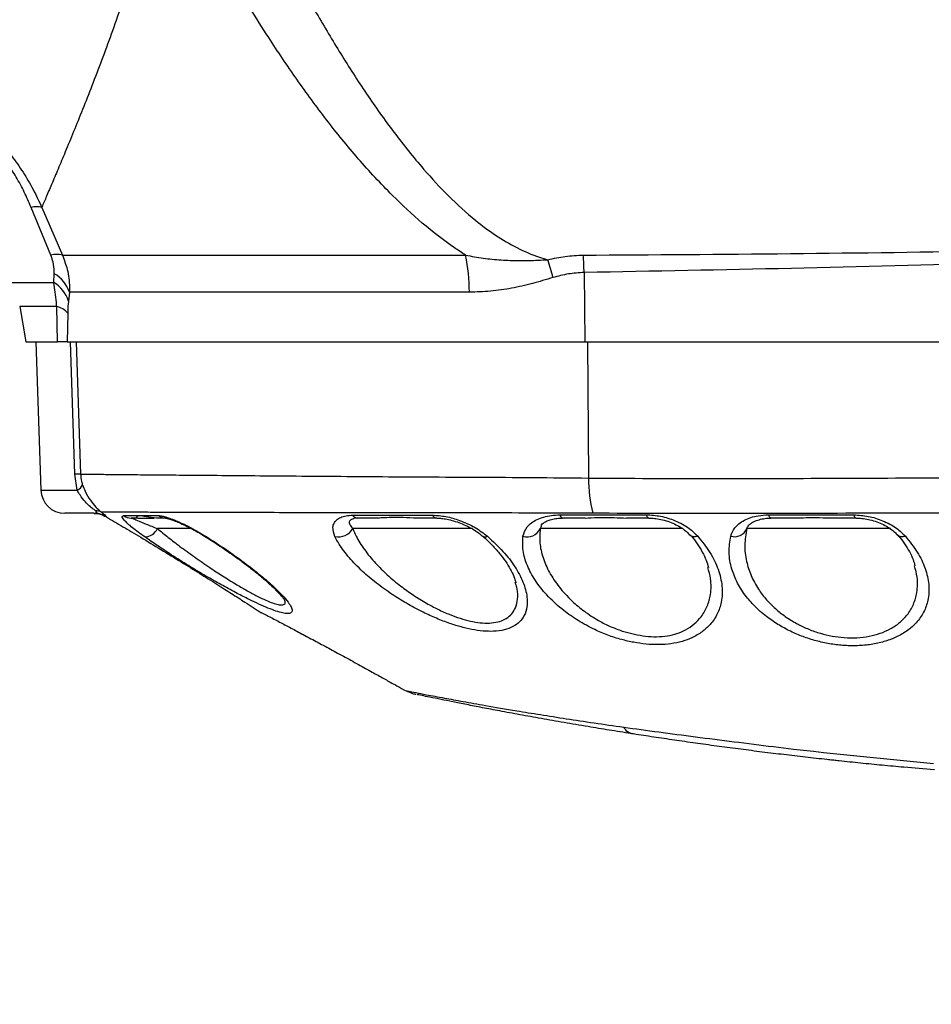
# Model space of a CAD drawing. Extents: x 0 to 16820, y 0 to 11880.
# Tile 56 of 77: x 10389 to 10580, y 6028 to 6234. Entities that reach past the tile are written whole.
import ezdxf

# ---------------------------------------------------------------- set-up
doc = ezdxf.new("R2010")
doc.units = 0
doc.header["$LTSCALE"] = 20
doc.layers.get('0').update_dxf_attribs({"linetype": 'CONTINUOUS'})
doc.styles.add('SLDTEXTSTYLE0', font='TXT', dxfattribs={"width": 0.605})
doc.dimstyles.new('SLDDIMSTYLE1', dxfattribs={"dimtxt": 100, "dimasz": 100, "dimexe": 0, "dimexo": 0.0625, "dimgap": 25, "dimtad": 1, "dimdec": 4, "dimlfac": 20, "dimzin": 12, "dimtxsty": 'SLDTEXTSTYLE0', "dimsah": 1, "dimcen": 0.09, "dimazin": 3, "dimtfac": 1, "dimtofl": 0, "dimtmove": 0, "dimatfit": 3, "dimtolj": 1, "dimtzin": 12})

# ---------------------------------------------------------------- blocks, each defined once
blk = doc.blocks.new('_D_3')
at = {"color": 7, "linetype": 'CONTINUOUS'}
for p, q in [((8406, 6401.82), (13085.4, 6401.82)), ((4232.76, 5673.02), (3718.3, 5582.3))]:
    blk.add_line(p, q, dxfattribs=at)
blk.add_arc((8366, 6401.82), 4689.4, 190, 0, dxfattribs=at)
for points in [[(13055.4, 6401.82), (13039.33, 6301.99), (13069.33, 6301.67)], [(3747.84, 5587.51), (3751.51, 5486.46), (3781, 5491.99)]]:
    blk.add_solid(points, dxfattribs=at)
at = {"color": 7, "linetype": 'CONTINUOUS', "insert": (8621.93, 1846.3), "char_height": 100, "attachment_point": 1, "rotation": 5, "style": 'SLDTEXTSTYLE0'}
blk.add_mtext('170°', dxfattribs=at)

msp = doc.modelspace()

# ---------------------------------------------------------------- linework, layer by layer
at = {"color": 8, "linetype": 'CONTINUOUS'}
for p, q in [((10395.3457786, 6184.9647014), (10391.214223, 6195.006728)), ((10393.4493972, 6195.006728), (10397.7681113, 6184.9647014)), ((10397.7681113, 6184.9647014), (10482.3964549, 6184.9647014)), ((10395.9849788, 6179.2061476), (10396.034093, 6181.0875086)), ((10507.2565986, 6181.3307403), (10507.3877288, 6166.8197958)), ((10387.2393085, 6179.2061476), (10395.9849788, 6179.2061476)), ((10399.239154, 6177.2103308), (10399.0288688, 6175.3289549)), ((10483.1784679, 6177.2103308), (10399.239154, 6177.2103308)), ((10396.5810252, 6174.2267458), (10388.8092948, 6174.2267458)), ((10396.7297984, 6166.8197958), (10396.5810252, 6174.2267458)), ((10398.8812877, 6172.839254), (10398.8064243, 6166.8197958)), ((10400.3876163, 6139.0449105), (10399.498315, 6166.8197958)), ((10400.6689502, 6166.8197958), (10401.5868617, 6139.0449105)), ((10507.9506351, 6166.8197958), (10508.2090808, 6138.2209955)), ((10400.9042693, 6135.6453), (10400.3876163, 6139.0449105)), ((10393.2600928, 6135.6453), (10400.9042693, 6135.6453)), ((10404.3446494, 6130.8197974), (10404.6348048, 6130.8445333)), ((10424.891801, 6127.596259), (10417.73376, 6127.596259)), ((10483.8312579, 6127.596259), (10458.715768, 6127.596259)), ((10498.2906295, 6128.210306), (10498.0297996, 6127.596259)), ((10527.9684974, 6127.596259), (10498.0297996, 6127.596259)), ((10571.5640498, 6127.596259), (10541.4033843, 6127.596259)), ((10447.6118995, 6105.7460903), (10449.5700313, 6104.700893))]:
    msp.add_line(p, q, dxfattribs=at)
at = {"color": 7, "linetype": 'CONTINUOUS'}
for p, q in [((10388.8092948, 6174.2267458), (10390.1153518, 6166.8197958)), ((10390.1153518, 6166.8197958), (10396.7297984, 6166.8197958)), ((10392.1714736, 6166.8197958), (10393.2600928, 6135.6453)), ((10398.8064243, 6166.8197958), (10507.3877288, 6166.8197958)), ((10507.3877288, 6166.8197958), (10713.4612514, 6166.8197958)), ((10404.3446494, 6130.8197974), (10398.2571078, 6130.8197974)), ((10407.0046855, 6130.0481854), (10406.8132354, 6130.1579772)), ((10413.6262847, 6129.8197804), (10412.2210456, 6129.8197804)), ((10413.6262847, 6129.8197804), (10417.0425845, 6129.8197804)), ((10419.4487048, 6129.8197804), (10417.4881889, 6129.8197804)), ((10464.3104984, 6129.8197804), (10459.7373916, 6129.8197804)), ((10476.345153, 6129.8197804), (10471.428485, 6129.8197804)), ((10507.5050307, 6129.8197804), (10502.7471496, 6129.8197804)), ((10520.8185626, 6129.8197804), (10516.1176635, 6129.8197804)), ((10552.6562644, 6129.8197804), (10546.4671565, 6129.8197804)), ((10564.3478347, 6129.8197804), (10558.1570579, 6129.8197804)), ((10541.4653732, 6127.7081369), (10541.4033843, 6127.596259)), ((10492.8577853, 6116.2107287), (10492.8060485, 6116.3985728)), ((10447.6118995, 6105.7460903), (10447.6304961, 6105.7287453)), ((10449.5700313, 6104.700893), (10449.5888663, 6104.6833096)), ((10469.2786647, 6093.8860177), (10470.1806022, 6093.4387146))]:
    msp.add_line(p, q, dxfattribs=at)
at = {"color": 8, "linetype": 'CONTINUOUS', "flags": 128}
for points in [[(10520.8185626, 6129.8197804), (10520.7506133, 6129.8310755), (10520.6829024, 6129.8648117), (10520.6163837, 6129.9207507), (10520.5512954, 6129.998505), (10520.4881145, 6130.0974487), (10520.4275562, 6130.2168666), (10520.3698589, 6130.3558646), (10520.3154994, 6130.5133699)], [(10546.4671565, 6129.8197804), (10546.4003993, 6129.8310457), (10546.3343574, 6129.8646925), (10546.2690307, 6129.9204825), (10546.2053729, 6129.9980281), (10546.1436225, 6130.0967036), (10546.0842563, 6130.2157937), (10546.0277511, 6130.3544043), (10545.9745837, 6130.5114923)], [(10564.3478347, 6129.8197804), (10564.2820312, 6129.8308967), (10564.2167045, 6129.8640667), (10564.1523315, 6129.9191414), (10564.089389, 6129.9956141), (10564.0283538, 6130.0930081), (10563.9697028, 6130.2105485), (10563.9136745, 6130.347371), (10563.8612224, 6130.502492)], [(10428.0584766, 6125.8762477), (10427.9602481, 6125.8293985), (10427.9325916, 6125.8356868)]]:
    msp.add_lwpolyline(points, dxfattribs=at)
at = {"color": 7, "linetype": 'CONTINUOUS'}
for centre, radius, start, end in [((8365.9969283, 6401.8197952), 4157, 190, 170), ((10398.2571238, 6135.8197952), 5, 182, 270)]:
    msp.add_arc(centre, radius, start, end, dxfattribs=at)
at = {"color": 8, "linetype": 'CONTINUOUS'}
for centre, radius, start, end in [((10392.3318101, 6190.3835799), 4.7563116, 76.410188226, 103.589811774), ((10396.556945, 6180.2247434), 4.8922516, 75.666336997, 104.333663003), ((10439.178231, 6176.6896114), 44.0033179, 0.678033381, 10.839358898), ((10431.9364224, 6179.3917329), 75.3451305, 1.474670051, 4.251634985), ((10436.9338025, 6164.3361422), 65.7342555, 14.035618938, 17.420066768), ((10392.5823052, 6174.9707781), 7.0234772, 18.594399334, 60.563133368), ((10392.4131902, 6173.2685845), 6.929093, 17.298546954, 58.970651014), ((10395.5420914, 6169.9038441), 4.445994, 41.317953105, 76.486254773), ((10400.987239, 6117.0251529), 22.0279203, 88.440157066, 91.559842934), ((10535.0309273, 6137.5965215), 26.8291151, 178.666264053, 194.61981646), ((10399.84483, 6137.7791134), 2.3823458, 296.404419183, 335.156860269), ((10404.7494862, 6128.7346894), 2.6192302, 62.439471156, 90.558102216), ((10404.2742976, 6125.8472055), 5.0103145, 56.97852054, 85.873830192), ((10412.2252122, 6132.6431543), 2.8233769, 235.294054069, 269.915445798), ((10419.4594544, 6132.3969238), 2.5771658, 233.067551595, 269.761013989), ((10459.8081257, 6131.3078535), 1.4897532, 216.886735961, 267.278550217), ((10476.4593932, 6130.9890324), 1.1748195, 207.741580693, 264.419703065), ((10502.9909254, 6130.6375231), 0.8533051, 190.378098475, 253.400249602), ((10414.9381947, 6128.9517543), 3.1068557, 272.570603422, 334.132485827), ((10455.6645484, 6129.4125269), 3.550883, 258.704170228, 329.236367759), ((10495.3233762, 6128.8357519), 2.976755, 252.312242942, 335.393076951), ((10538.8712223, 6128.653395), 2.7439717, 251.932721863, 337.34026522), ((10486.5394327, 6127.0484867), 1.1593876, 233.494292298, 293.783544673), ((10530.4786612, 6127.6049488), 1.674316, 226.214104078, 291.34068477), ((10574.0696808, 6127.6243016), 1.7078823, 226.041371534, 290.661939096)]:
    msp.add_arc(centre, radius, start, end, dxfattribs=at)
for points, knots in [([(10525.5866958, 6371.8998915), (10525.7263331, 6371.5850526), (10527.3670679, 6367.8857045), (10530.752335, 6360.9097874), (10536.1582486, 6351.1780328), (10542.0728423, 6341.7503083), (10548.4726617, 6332.6066723), (10555.4483786, 6323.5997046), (10562.668494, 6315.1489298), (10570.0460815, 6307.2548891), (10577.3907488, 6300.0065994), (10585.0435293, 6293.034035), (10593.0190976, 6286.3240697), (10601.2796517, 6279.910523), (10609.8370591, 6273.7889471), (10618.6461123, 6267.9959805), (10627.7436761, 6262.513769), (10637.0916073, 6257.3767631), (10646.7044576, 6252.5872808), (10656.5160452, 6248.1892493), (10667.3982885, 6243.8371513), (10679.3568544, 6239.7129444), (10693.3122892, 6235.6537439), (10703.0735614, 6233.6187608), (10708.4196521, 6232.5042336)], [0, 0, 0, 0, 0.00436273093, 0.05126196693, 0.09799048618, 0.14472109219, 0.19125137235, 0.23809933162, 0.28750057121, 0.33036264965, 0.37322476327, 0.41648218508, 0.45974084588, 0.50348944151, 0.54723903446, 0.59138107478, 0.63552368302, 0.6804133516, 0.72530271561, 0.7705807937, 0.81586028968, 0.87320883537, 0.93055853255, 1, 1, 1, 1]), ([(10704.627843, 6221.8155859), (10701.0843964, 6222.5296528), (10693.9806066, 6223.9611915), (10683.4212342, 6226.7033556), (10672.8890674, 6229.893091), (10662.4275189, 6233.5710835), (10651.9998944, 6237.7463574), (10641.683474, 6242.4028732), (10631.4829432, 6247.5454823), (10620.2161926, 6253.8454968), (10608.0154539, 6261.5071091), (10596.4682225, 6269.7400427), (10586.6710638, 6277.4849318), (10578.4376097, 6284.5482594), (10570.45426, 6291.9851939), (10562.7330916, 6299.8044924), (10555.1632345, 6308.152943), (10547.8003542, 6317.0503051), (10540.7238612, 6326.4919106), (10534.0847703, 6336.3279507), (10527.9515717, 6346.5565848), (10522.316672, 6357.1407875), (10519.1096474, 6364.4300454), (10517.5069286, 6368.072871)], [0, 0, 0, 0, 0.0446146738, 0.0894420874, 0.1342704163, 0.1798130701, 0.225355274, 0.271632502, 0.3179102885, 0.3644263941, 0.4284566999, 0.4924864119, 0.5358988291, 0.5793118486, 0.6234142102, 0.6675156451, 0.7118517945, 0.7593621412, 0.8069044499, 0.8544105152, 0.9029297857, 0.9514889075, 1, 1, 1, 1]), ([(10341.1388112, 6230.3715794), (10341.1162031, 6230.3526413), (10340.9702891, 6230.2304137), (10341.4701612, 6230.6486666), (10342.4590157, 6231.4806998), (10343.8999852, 6232.6991153), (10346.4039237, 6234.8459802), (10349.608561, 6237.6478683), (10353.0363495, 6240.7248199), (10356.4143855, 6243.8475316), (10359.5651712, 6246.8425058), (10362.9049951, 6250.1235505), (10366.3945023, 6253.6869808), (10369.9983812, 6257.5451872), (10373.6630179, 6261.6909886), (10377.3442464, 6266.1503529), (10381.1269694, 6271.1331303), (10384.9300473, 6276.7225566), (10388.5859855, 6283.0594134), (10391.8698852, 6289.9644559), (10393.3842458, 6295.125705), (10394.1451026, 6297.7188601)], [0, 0, 0, 0, 0.0134096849, 0.0865468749, 0.1152929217, 0.1821837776, 0.2495402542, 0.31821977, 0.3872945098, 0.4350258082, 0.4829934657, 0.531051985, 0.5796541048, 0.6282563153, 0.6771693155, 0.7260821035, 0.77534341, 0.8307440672, 0.8863533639, 0.9429007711, 1, 1, 1, 1]), ([(10431.1583949, 6273.8169728), (10434.299071, 6267.3868155), (10440.5796702, 6254.5280424), (10449.0781343, 6239.0298444), (10456.1461827, 6227.1685676), (10461.5039584, 6218.8156144), (10467.2545627, 6210.710707), (10473.009063, 6203.5405268), (10478.7213332, 6197.3275247), (10483.7957424, 6192.6990663), (10488.6361502, 6189.0989842), (10493.1022161, 6186.4590077), (10496.8380806, 6184.8351413), (10499.0616635, 6184.1875965), (10499.6531917, 6184.0153335)], [0, 0, 0, 0, 0.1871877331, 0.3743305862, 0.4600629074, 0.545899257, 0.6316211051, 0.7171964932, 0.7833250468, 0.8493913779, 0.8942218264, 0.9391535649, 0.9838133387, 1, 1, 1, 1]), ([(10418.7341644, 6269.1489606), (10418.0636088, 6265.8894145), (10416.7201392, 6259.3588577), (10414.4536411, 6251.0366284), (10412.2953181, 6243.8871249), (10410.3074373, 6237.8238148), (10408.2805596, 6232.011436), (10406.2364593, 6226.4345052), (10404.2091792, 6221.1198564), (10402.2273661, 6216.0869893), (10400.3323379, 6211.3929801), (10398.5903157, 6207.1629025), (10397.0214578, 6203.407157), (10395.6397999, 6200.1360774), (10394.4158529, 6197.2607669), (10393.7719473, 6195.7590029), (10393.4493972, 6195.006728)], [0, 0, 0, 0, 0.0937272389, 0.187784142, 0.2551109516, 0.3225351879, 0.3902511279, 0.4580690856, 0.527120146, 0.5962982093, 0.6659140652, 0.7356984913, 0.8012521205, 0.8669931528, 0.9333732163, 1, 1, 1, 1]), ([(10482.3964549, 6184.9647014), (10481.6069223, 6185.4788936), (10478.4487265, 6187.5357049), (10473.2247554, 6191.6260592), (10466.4912693, 6197.8907955), (10459.7773538, 6205.1421446), (10453.1196003, 6213.328631), (10446.9007114, 6221.8489491), (10440.209827, 6231.8021769), (10433.1153619, 6243.2038316), (10425.6994166, 6256.0768054), (10421.0557577, 6264.7918709), (10418.7341644, 6269.1489606)], [0, 0, 0, 0, 0.0265985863, 0.106396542, 0.1862540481, 0.2847101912, 0.3833737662, 0.4821805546, 0.5808330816, 0.7205140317, 0.8602712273, 1, 1, 1, 1]), ([(10366.5262176, 6220.1554923), (10366.5344753, 6220.1547445), (10366.5540108, 6220.1529753), (10367.3392077, 6219.9107546), (10368.7986534, 6219.4022447), (10371.0500554, 6218.5247074), (10373.7750522, 6217.215676), (10376.6343169, 6215.5336602), (10379.2769248, 6213.6872482), (10381.9051879, 6211.4909182), (10384.5248262, 6208.9198617), (10387.1128778, 6205.8703059), (10389.546351, 6202.4173841), (10391.6901319, 6198.7774929), (10392.8628523, 6196.2639137), (10393.4493972, 6195.006728)], [0, 0, 0, 0, 0.0660004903, 0.1561400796, 0.2458414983, 0.3443873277, 0.4427959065, 0.5135110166, 0.5841843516, 0.6477950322, 0.7114148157, 0.7839842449, 0.8566173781, 0.9282860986, 1, 1, 1, 1]), ([(10391.214223, 6195.006728), (10390.751004, 6196.0745782), (10389.8184801, 6198.2243087), (10388.1341844, 6201.3364518), (10386.214461, 6204.31755), (10384.1864124, 6206.9100797), (10382.1130594, 6209.1091325), (10380.0543823, 6210.9361123), (10377.9737448, 6212.4610362), (10375.7437155, 6213.8047065), (10373.6095962, 6214.8190447), (10371.6316523, 6215.5650487), (10370.2858004, 6215.9596008), (10370.2001186, 6215.9814627), (10370.1609088, 6215.9914671)], [0, 0, 0, 0, 0.0711172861, 0.1431689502, 0.2121307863, 0.2830796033, 0.342409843, 0.4037213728, 0.4711999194, 0.5409388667, 0.6396736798, 0.7415569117, 0.8817310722, 1, 1, 1, 1]), ([(10507.0742084, 6184.9775909), (10521.5676682, 6185.0732026), (10550.5544718, 6185.2644254), (10589.198503, 6185.7758015), (10623.0090437, 6186.4183901), (10651.9840623, 6187.2458484), (10676.6434792, 6188.368803), (10696.9930418, 6189.6309221), (10707.6740424, 6190.6239786), (10713.015647, 6191.1206095)], [0, 0, 0, 0, 0.2109066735, 0.4218116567, 0.5624704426, 0.7031303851, 0.8437760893, 0.9218718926, 1, 1, 1, 1]), ([(10713.3339359, 6189.9710892), (10707.9641658, 6189.4077301), (10697.2217277, 6188.2807078), (10676.8174339, 6186.7743404), (10652.1401745, 6185.3574199), (10623.1884971, 6184.1832555), (10589.3890462, 6183.1320527), (10550.7454596, 6182.1500146), (10521.7529014, 6181.603832), (10507.2565986, 6181.3307403)], [0, 0, 0, 0, 0.0785266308, 0.1570956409, 0.2975260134, 0.4379694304, 0.5784126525, 0.7892059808, 1, 1, 1, 1]), ([(10396.034093, 6181.0875086), (10396.0362161, 6181.2614641), (10396.0454699, 6182.0196844), (10395.9179031, 6183.3206228), (10395.5192608, 6184.4661763), (10395.3457786, 6184.9647014)], [0, 0, 0, 0, 0.1439567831, 0.6274648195, 1, 1, 1, 1]), ([(10397.7681113, 6184.9647014), (10398.1422233, 6183.9784829), (10398.9740553, 6181.7856424), (10399.2785948, 6179.131596), (10399.2463207, 6177.5594432), (10399.239154, 6177.2103308)], [0, 0, 0, 0, 0.3886932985, 0.8642531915, 1, 1, 1, 1]), ([(10482.3964549, 6184.9647014), (10483.6238955, 6184.7424705), (10486.0837915, 6184.2971008), (10489.8616388, 6183.9344964), (10493.6947855, 6183.7969626), (10496.9688875, 6183.8689489), (10498.9579298, 6183.9774184), (10499.6531917, 6184.0153335)], [0, 0, 0, 0, 0.2180178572, 0.436926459, 0.6584048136, 0.8805967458, 1, 1, 1, 1]), ([(10499.6531917, 6184.0153335), (10500.8609471, 6184.2858343), (10503.2929927, 6184.8305392), (10505.8081033, 6184.928352), (10507.0742084, 6184.9775909)], [0, 0, 0, 0, 0.4966006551, 1, 1, 1, 1]), ([(10507.2565986, 6181.3307403), (10506.1517302, 6181.2667916), (10503.9220589, 6181.1377404), (10501.7841054, 6180.566513), (10500.7055713, 6180.2783458)], [0, 0, 0, 0, 0.4955296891, 1, 1, 1, 1]), ([(10396.5810252, 6174.2267458), (10396.5576904, 6174.5166218), (10396.4182203, 6176.2491855), (10396.1818237, 6177.8626405), (10395.9849788, 6179.2061476)], [0, 0, 0, 0, 0.16731046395, 1, 1, 1, 1]), ([(10500.7055713, 6180.2783458), (10499.2678053, 6179.8444932), (10496.3880011, 6178.9754988), (10492.0246654, 6177.9745754), (10487.5995831, 6177.3297018), (10484.6562011, 6177.2502299), (10483.1784679, 6177.2103308)], [0, 0, 0, 0, 0.2469436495, 0.494621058, 0.746273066, 1, 1, 1, 1]), ([(10399.0288688, 6175.3289549), (10399.0254358, 6175.297221), (10398.9582574, 6174.6762352), (10398.8996245, 6173.8469803), (10398.8839268, 6172.9842913), (10398.8812877, 6172.839254)], [0, 0, 0, 0, 0.0428794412, 0.839086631, 1, 1, 1, 1]), ([(10401.5868617, 6139.0449105), (10402.1998587, 6139.038233), (10403.4258627, 6139.0248779), (10406.3822857, 6138.994067), (10410.3175622, 6138.9573602), (10415.4007485, 6138.9119364), (10421.3945981, 6138.8598813), (10428.2626934, 6138.8003521), (10435.9859229, 6138.7355213), (10444.4934755, 6138.6669946), (10453.711993, 6138.5957452), (10463.5727936, 6138.5139529), (10474.0316285, 6138.4491503), (10485.0151546, 6138.4003982), (10496.4062985, 6138.3402599), (10504.2795163, 6138.2607028), (10508.2090808, 6138.2209955)], [0, 0, 0, 0, 0.0639040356, 0.1278091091, 0.2003824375, 0.2732153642, 0.3460482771, 0.4186215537, 0.4911620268, 0.5639617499, 0.6367613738, 0.709301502, 0.7818480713, 0.8546520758, 0.9274560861, 1, 1, 1, 1]), ([(10401.5868617, 6139.0449105), (10401.6338881, 6138.5179871), (10401.7049782, 6137.7214317), (10401.9304091, 6137.0167414), (10402.0067168, 6136.7782055)], [0, 0, 0, 0, 0.6615025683, 1, 1, 1, 1]), ([(10508.2090808, 6138.2209955), (10516.794351, 6138.1643133), (10533.9651734, 6138.0509469), (10568.3047161, 6138.2295026), (10611.2311815, 6138.3344573), (10654.1541711, 6138.7596229), (10688.4966822, 6138.7901779), (10705.6671028, 6138.878222), (10714.2523242, 6138.9222442)], [0, 0, 0, 0, 0.12499103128, 0.24998616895, 0.49998892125, 0.74999392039, 0.87499679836, 1, 1, 1, 1]), ([(10404.7239734, 6131.3537954), (10404.5221612, 6131.5053077), (10404.1969879, 6131.7494344), (10403.4418499, 6132.3591632), (10402.4887481, 6133.2694549), (10401.5472772, 6134.4910452), (10401.0867686, 6135.317698), (10400.9042693, 6135.6453)], [0, 0, 0, 0, 0.150870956, 0.243093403, 0.4959711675, 0.8002536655, 1, 1, 1, 1]), ([(10402.0067168, 6136.7782055), (10402.1697915, 6136.3428168), (10402.5785186, 6135.2515673), (10403.5449893, 6133.5778846), (10404.7228888, 6132.1560575), (10405.5386247, 6131.4061208), (10405.8783004, 6131.1253554), (10405.9613658, 6131.056696)], [0, 0, 0, 0, 0.1911843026, 0.4791804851, 0.7276510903, 0.9333988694, 1, 1, 1, 1]), ([(10404.6348048, 6130.8445333), (10404.7173251, 6130.8597643), (10404.9103796, 6130.895397), (10405.0284553, 6131.0115832), (10404.9041277, 6131.2047547), (10404.777863, 6131.3092128), (10404.7239734, 6131.3537954)], [0, 0, 0, 0, 0.3116585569, 0.7291185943, 0.8843881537, 1, 1, 1, 1]), ([(10405.9613658, 6131.056696), (10406.1981736, 6130.869523), (10406.7326703, 6130.4470565), (10406.9864313, 6130.161741), (10406.9995783, 6130.0799565), (10407.0046855, 6130.0481854)], [0, 0, 0, 0, 0.3272614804, 0.7386586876, 1, 1, 1, 1]), ([(10509.0704871, 6130.8247446), (10505.2542852, 6130.8434023), (10497.6083441, 6130.8807839), (10486.5521338, 6130.8862284), (10475.8966916, 6130.882554), (10465.76333, 6130.8940828), (10456.2223112, 6130.9211921), (10447.3135985, 6130.9403903), (10439.0979086, 6130.959334), (10431.6502933, 6130.9782782), (10425.0369379, 6130.9961334), (10419.2715646, 6131.0109218), (10414.3904419, 6131.024269), (10410.7630159, 6131.035613), (10408.1808361, 6131.0463591), (10406.7541894, 6131.053149), (10406.1305453, 6131.0559391), (10405.9613658, 6131.056696)], [0, 0, 0, 0, 0.0725451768, 0.1453476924, 0.2181477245, 0.2906885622, 0.3631245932, 0.4358186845, 0.5085132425, 0.5809513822, 0.6532841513, 0.7258731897, 0.7984628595, 0.8707988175, 0.9252624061, 0.979725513, 1, 1, 1, 1]), ([(10715.4510928, 6131.0124992), (10709.00767, 6131.0090838), (10676.7909602, 6130.9920068), (10626.2287696, 6130.8610831), (10573.0123606, 6130.8486524), (10536.4453268, 6130.7461808), (10518.195373, 6130.7985568), (10509.0704871, 6130.8247446)], [0, 0, 0, 0, 0.093684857, 0.4684184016, 0.7342068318, 0.867104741, 1, 1, 1, 1]), ([(10415.0775386, 6125.8480249), (10414.6008288, 6126.1892884), (10413.647419, 6126.8718082), (10412.4451606, 6127.8092209), (10411.4622642, 6128.6496058), (10410.614943, 6129.4963305), (10410.164781, 6130.1683702), (10410.4841033, 6130.2767582), (10410.6176807, 6130.3220986)], [0, 0, 0, 0, 0.14800827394, 0.29601349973, 0.4440789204, 0.59209869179, 0.82936872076, 1, 1, 1, 1]), ([(10410.6176807, 6130.3220986), (10411.1675792, 6130.3232208), (10412.4384844, 6130.3258145), (10414.8256069, 6130.3306413), (10416.8814217, 6130.3347987), (10417.910905, 6130.3368805)], [0, 0, 0, 0, 0.27575920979, 0.63732442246, 1, 1, 1, 1]), ([(10412.2210456, 6129.8197804), (10412.304229, 6129.7970548), (10412.5042149, 6129.7424189), (10413.5245848, 6129.3274838), (10415.2426936, 6128.6101071), (10416.9075017, 6127.9325408), (10417.73376, 6127.596259)], [0, 0, 0, 0, 0.1717371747, 0.412882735, 0.7086087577, 1, 1, 1, 1]), ([(10417.910905, 6130.3368805), (10418.1508481, 6130.3171508), (10418.6314023, 6130.2776363), (10420.0180012, 6129.900023), (10422.1746685, 6129.0738294), (10425.1352964, 6127.6371429), (10427.0912973, 6126.4588671), (10428.0584766, 6125.8762477)], [0, 0, 0, 0, 0.1168402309, 0.234005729, 0.4893714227, 0.7475106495, 1, 1, 1, 1]), ([(10454.96902, 6125.9304284), (10454.7344763, 6126.6184424), (10454.3818883, 6127.6527291), (10454.7463821, 6128.7543717), (10455.2915514, 6129.4524827), (10456.1451679, 6129.979456), (10457.2314346, 6130.3366668), (10458.1635193, 6130.3884706), (10458.6165858, 6130.4136513)], [0, 0, 0, 0, 0.2888938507, 0.4342921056, 0.5796515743, 0.7224470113, 0.8650873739, 1, 1, 1, 1]), ([(10458.8347388, 6129.6682356), (10458.5642943, 6129.5732728), (10457.949949, 6129.3575538), (10457.8750095, 6128.6231654), (10458.4376453, 6127.9359593), (10458.715768, 6127.596259)], [0, 0, 0, 0, 0.284522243, 0.6463244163, 1, 1, 1, 1]), ([(10458.6165858, 6130.4136513), (10460.1911326, 6130.4163827), (10463.6585617, 6130.4223977), (10469.2486993, 6130.4319399), (10473.3608028, 6130.4387583), (10475.419612, 6130.4421721)], [0, 0, 0, 0, 0.2934633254, 0.6462578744, 1, 1, 1, 1]), ([(10475.419612, 6130.4421721), (10476.3576324, 6130.375661), (10478.2074257, 6130.2444997), (10481.3388665, 6129.3163101), (10484.4587543, 6127.9299094), (10486.1640005, 6126.6301158), (10487.0069934, 6125.9875594)], [0, 0, 0, 0, 0.2343320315, 0.4621070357, 0.7340912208, 1, 1, 1, 1]), ([(10494.4189502, 6125.9997188), (10494.6376834, 6126.6928805), (10495.0760738, 6128.0821326), (10496.894601, 6129.3559626), (10498.7637188, 6130.0531028), (10500.3659855, 6130.4081555), (10501.5595413, 6130.458723), (10502.15158, 6130.483806)], [0, 0, 0, 0, 0.2847655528, 0.5707342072, 0.7146489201, 0.8584574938, 1, 1, 1, 1]), ([(10502.15158, 6130.483806), (10504.0588321, 6130.4865686), (10510.0706678, 6130.4952767), (10516.1588145, 6130.5060289), (10520.3154994, 6130.5133699)], [0, 0, 0, 0, 0.3172495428, 1, 1, 1, 1]), ([(10520.3154994, 6130.5133699), (10521.3198825, 6130.446787), (10523.371888, 6130.3107549), (10526.5171578, 6129.2977487), (10529.2530886, 6127.8457886), (10530.5208388, 6126.6018919), (10531.0879661, 6126.0454355)], [0, 0, 0, 0, 0.2402510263, 0.4908449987, 0.7722298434, 1, 1, 1, 1]), ([(10538.0202247, 6126.0447203), (10538.2496168, 6126.6306119), (10538.7518835, 6127.9134537), (10540.7533878, 6129.4430632), (10543.3222672, 6130.3659809), (10545.2264756, 6130.4704496), (10545.9745837, 6130.5114923)], [0, 0, 0, 0, 0.24027829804, 0.52610254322, 0.81381946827, 1, 1, 1, 1]), ([(10545.9745837, 6130.5114923), (10547.9076849, 6130.5107527), (10553.8686849, 6130.5084719), (10559.8318563, 6130.5049033), (10563.8612224, 6130.502492)], [0, 0, 0, 0, 0.3242914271, 1, 1, 1, 1]), ([(10563.8612224, 6130.502492), (10564.8665968, 6130.4348199), (10566.9199121, 6130.2966105), (10570.0604591, 6129.2879367), (10572.8157011, 6127.8392079), (10574.0921423, 6126.5927947), (10574.6723128, 6126.0262726)], [0, 0, 0, 0, 0.23855232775, 0.48720471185, 0.76692331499, 1, 1, 1, 1]), ([(10417.73376, 6127.596259), (10418.4757233, 6126.9862939), (10419.9702492, 6125.7576501), (10422.5673137, 6123.7642905), (10425.4774956, 6121.6383015), (10428.4998222, 6119.5528249), (10431.4045597, 6117.6520735), (10433.963044, 6116.0673365), (10436.3163433, 6114.696364), (10438.3206848, 6113.6105186), (10440.0967985, 6112.7375661), (10441.5818457, 6112.1038486), (10442.820403, 6111.6967729), (10443.7815484, 6111.5388576), (10444.3829275, 6111.693671), (10444.598111, 6112.0492165), (10444.4621656, 6112.4448686), (10444.4192363, 6112.5698088)], [0, 0, 0, 0, 0.0738409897, 0.1487368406, 0.2381265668, 0.3294484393, 0.4057133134, 0.4834950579, 0.5480368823, 0.6139077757, 0.6709678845, 0.7293931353, 0.7854364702, 0.8432364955, 0.9053928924, 0.970124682, 1, 1, 1, 1]), ([(10458.715768, 6127.596259), (10458.9381643, 6127.0705042), (10459.5479497, 6125.6289449), (10461.0772498, 6123.1899519), (10463.305057, 6120.4655406), (10465.9134597, 6117.8827368), (10468.5855267, 6115.6507346), (10471.3723737, 6113.6527509), (10473.9894639, 6112.0305945), (10476.5816788, 6110.651327), (10478.9498518, 6109.5869304), (10481.2479012, 6108.7497409), (10483.3973415, 6108.160529), (10485.4857041, 6107.8111712), (10487.4423571, 6107.7421425), (10489.2169372, 6107.9895236), (10490.3048274, 6108.4076727), (10491.282752, 6108.9733068), (10492.1279548, 6109.7014565), (10492.9625875, 6111.0654096), (10493.3495298, 6112.8264888), (10493.3568504, 6114.5977601), (10492.9892952, 6115.7856915), (10492.8577853, 6116.2107287)], [0, 0, 0, 0, 0.0420309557, 0.1152440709, 0.1902577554, 0.2545343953, 0.3201106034, 0.3731973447, 0.4272743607, 0.4708616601, 0.5153021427, 0.5531178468, 0.5918167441, 0.6296822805, 0.6688030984, 0.7090341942, 0.7508228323, 0.7590272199, 0.8036695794, 0.8496728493, 0.907491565, 0.9669008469, 1, 1, 1, 1]), ([(10498.0297996, 6127.596259), (10497.9623596, 6126.4713097), (10497.8349121, 6124.3453907), (10498.6712096, 6121.1058681), (10500.0964652, 6118.019067), (10502.2046281, 6114.9785703), (10504.74279, 6112.2943877), (10507.6074026, 6109.9667596), (10510.3303696, 6108.2403713), (10513.0339629, 6106.9135248), (10515.4460395, 6106.017376), (10517.8533475, 6105.4067644), (10520.173589, 6105.0130216), (10522.5159115, 6104.8766658), (10524.7515241, 6105.0544845), (10526.8027349, 6105.5516673), (10528.7240621, 6106.3818527), (10530.4508953, 6107.5750214), (10532.0165229, 6109.2291777), (10533.1987008, 6111.3028455), (10533.894649, 6113.9810633), (10533.9826068, 6116.7258344), (10533.4454827, 6118.6689813), (10533.2280112, 6119.4557248)], [0, 0, 0, 0, 0.07107314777, 0.13431340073, 0.19900179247, 0.26171335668, 0.32605054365, 0.37588783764, 0.42702779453, 0.46255207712, 0.49893637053, 0.52980353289, 0.56140543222, 0.59360310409, 0.62697372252, 0.65933170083, 0.6927406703, 0.73341022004, 0.77524995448, 0.82862845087, 0.88349338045, 0.95282866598, 1, 1, 1, 1]), ([(10541.4033843, 6127.596259), (10541.205913, 6126.4757095), (10540.8060205, 6124.2065224), (10541.2056277, 6120.8962723), (10542.1990243, 6117.7702965), (10543.6422285, 6115.075426), (10545.48328, 6112.6518315), (10547.4850044, 6110.6628052), (10549.7196431, 6108.9405567), (10551.9813099, 6107.5757048), (10554.379754, 6106.456618), (10556.7905587, 6105.6149446), (10559.3125129, 6105.0180144), (10561.9005966, 6104.6905751), (10564.5520736, 6104.6666674), (10567.1059194, 6104.9774861), (10569.4546128, 6105.6047522), (10571.6176051, 6106.5535264), (10573.5388918, 6107.847433), (10575.2205945, 6109.5779752), (10576.4749474, 6111.7035502), (10577.2077982, 6114.3676527), (10577.3236218, 6117.1008747), (10576.8062271, 6119.0229939), (10576.5903903, 6119.8248266)], [0, 0, 0, 0, 0.0657723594, 0.1331934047, 0.1898342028, 0.247564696, 0.2940273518, 0.3413309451, 0.3798655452, 0.4191551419, 0.4526558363, 0.4869224, 0.5192912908, 0.5526388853, 0.5876043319, 0.6239363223, 0.6591226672, 0.6954359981, 0.7374027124, 0.7806222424, 0.8331085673, 0.8870697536, 0.9528899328, 1, 1, 1, 1]), ([(10428.0584766, 6125.8762477), (10429.4303619, 6124.9897433), (10432.1743252, 6123.2166101), (10435.9635837, 6120.4971131), (10439.3695536, 6117.836369), (10442.0235357, 6115.5278043), (10443.9392244, 6113.6320622), (10445.1467485, 6112.2201786), (10445.8357377, 6111.132843), (10446.0666832, 6110.3542356), (10445.8169629, 6109.877804), (10445.1179627, 6109.723264), (10444.0193412, 6109.8785342), (10442.6291756, 6110.2770739), (10440.9350194, 6110.9179488), (10439.0566713, 6111.726847), (10437.6633321, 6112.4039216), (10436.9862987, 6112.7329169)], [0, 0, 0, 0, 0.092409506, 0.1848319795, 0.2776646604, 0.3704234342, 0.4398179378, 0.5091545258, 0.5670417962, 0.6248863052, 0.6831261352, 0.7413451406, 0.7935136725, 0.8456946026, 0.898068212, 0.9504706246, 1, 1, 1, 1]), ([(10487.0069934, 6125.9875594), (10488.1264073, 6124.9442749), (10490.365596, 6122.8573697), (10492.8354784, 6119.596778), (10494.569185, 6116.3585763), (10495.35184, 6113.5103004), (10495.3454545, 6111.1377), (10494.7916461, 6109.3731214), (10493.7656143, 6107.9964724), (10492.3896148, 6106.9837802), (10490.5497759, 6106.305378), (10488.404341, 6106.0095814), (10486.0746204, 6106.0776547), (10483.7070878, 6106.4146883), (10481.2420074, 6107.0049856), (10478.6358822, 6107.8335198), (10475.9206694, 6108.9030961), (10472.9668598, 6110.2770992), (10469.9489319, 6111.9101084), (10466.7399651, 6113.9080916), (10463.6183548, 6116.1581888), (10460.5549188, 6118.747344), (10457.8859062, 6121.497433), (10456.0179346, 6123.9508293), (10455.2489165, 6125.4021843), (10454.96902, 6125.9304284)], [0, 0, 0, 0, 0.0611853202, 0.122390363, 0.1842581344, 0.2460762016, 0.2914144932, 0.3367010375, 0.372418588, 0.4081009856, 0.4441868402, 0.4802510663, 0.5110512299, 0.5418605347, 0.572101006, 0.6023567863, 0.6366390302, 0.6709440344, 0.7122108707, 0.7534984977, 0.8032819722, 0.8530828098, 0.9102024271, 0.9673167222, 1, 1, 1, 1]), ([(10531.0879661, 6126.0454355), (10532.0000888, 6124.9012795), (10533.824652, 6122.612569), (10535.5007854, 6119.0560517), (10536.3423436, 6115.533873), (10536.2211424, 6112.3794315), (10535.311468, 6109.6730901), (10533.91536, 6107.5916634), (10532.0803937, 6105.919548), (10530.0872076, 6104.7234471), (10527.8589116, 6103.8904589), (10525.5214932, 6103.3890094), (10522.9605837, 6103.2088052), (10520.3178218, 6103.3326312), (10517.6738191, 6103.7199338), (10514.9654967, 6104.328954), (10512.2030018, 6105.2188134), (10509.1218053, 6106.5339129), (10505.9712068, 6108.2693668), (10502.6590847, 6110.5910985), (10499.6684313, 6113.3009205), (10497.1552725, 6116.350249), (10495.4005363, 6119.4701821), (10494.3080912, 6122.7358663), (10494.3805977, 6124.8705637), (10494.4189502, 6125.9997188)], [0, 0, 0, 0, 0.0590659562, 0.1181524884, 0.1778249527, 0.2374579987, 0.2836321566, 0.3297607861, 0.3654748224, 0.4011437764, 0.4302263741, 0.4592895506, 0.4883889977, 0.5174929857, 0.544815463, 0.5721532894, 0.6035318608, 0.6349374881, 0.6782392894, 0.721590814, 0.7755849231, 0.829621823, 0.8841792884, 0.9387362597, 1, 1, 1, 1]), ([(10574.6723128, 6126.0262726), (10575.5584384, 6124.9161046), (10577.330972, 6122.6954148), (10578.9423796, 6119.2512062), (10579.7281648, 6115.839938), (10579.5728255, 6112.7501819), (10578.6241509, 6110.0605899), (10577.1520051, 6107.9289801), (10575.1898667, 6106.1859491), (10573.0014742, 6104.8890157), (10570.5282164, 6103.9370239), (10567.8887481, 6103.306889), (10564.9934446, 6102.99775), (10562.0218136, 6103.0151406), (10559.0841786, 6103.3481539), (10556.2467991, 6103.9399011), (10553.5014308, 6104.7903058), (10550.7848013, 6105.9074021), (10548.1890488, 6107.2850195), (10545.6215327, 6109.0062869), (10543.2843383, 6111.0132187), (10541.1134629, 6113.4401337), (10539.3604886, 6116.15988), (10538.0928492, 6119.2941698), (10537.4850516, 6122.6394345), (10537.8418517, 6124.9097396), (10538.0202247, 6126.0447203)], [0, 0, 0, 0, 0.0568843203, 0.1137867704, 0.1711502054, 0.2284802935, 0.2744128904, 0.3203034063, 0.3574500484, 0.3945617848, 0.42609733, 0.4576123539, 0.4892650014, 0.5209133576, 0.5500343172, 0.5791687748, 0.608918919, 0.6386854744, 0.6724957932, 0.7063240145, 0.7466859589, 0.7870714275, 0.8361061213, 0.8851603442, 0.942588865, 1, 1, 1, 1]), ([(10469.9238254, 6093.585044), (10469.9125831, 6093.5872443), (10469.8799026, 6093.5936403), (10470.4756731, 6093.4768725), (10471.80841, 6093.2166024), (10474.2266045, 6092.7510054), (10477.5711783, 6092.1204577), (10481.8008542, 6091.3446725), (10486.7820815, 6090.460063), (10492.2705602, 6089.5224964), (10498.0484659, 6088.5775686), (10503.4828695, 6087.7240699), (10509.3154034, 6086.8427273), (10513.4731839, 6086.2504068), (10515.5685855, 6085.9518944)], [0, 0, 0, 0, 0.0388507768, 0.1129366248, 0.2021108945, 0.2922638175, 0.4019461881, 0.4914989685, 0.5820209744, 0.6922478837, 0.7676919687, 0.8443142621, 0.9215388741, 1, 1, 1, 1]), ([(10515.5685855, 6085.9518944), (10515.5711247, 6085.9516753), (10515.576109, 6085.9512454), (10515.5811386, 6085.950821), (10515.5836059, 6085.9506129)], [0, 0, 0, 0, 0.5094458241, 1, 1, 1, 1]), ([(10517.1056701, 6084.6014915), (10516.8173614, 6084.6943909), (10516.2387886, 6084.8808197), (10515.7924893, 6085.594066), (10515.5685855, 6085.9518944)], [0, 0, 0, 0, 0.498310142, 1, 1, 1, 1]), ([(10515.5836059, 6085.9506129), (10518.013431, 6085.6176391), (10522.898122, 6084.9482602), (10530.6679909, 6083.9118816), (10538.736082, 6082.9005631), (10555.4029099, 6080.7731261), (10569.3609893, 6079.4290636), (10580.5555297, 6078.3511101)], [0, 0, 0, 0, 0.1195774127, 0.2403871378, 0.3650399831, 0.4907547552, 1, 1, 1, 1]), ([(10515.5836059, 6085.9506129), (10515.8050677, 6085.5928562), (10516.2464917, 6084.8797655), (10516.8199266, 6084.6940392), (10517.1056701, 6084.6014915)], [0, 0, 0, 0, 0.5016986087, 1, 1, 1, 1])]:
    msp.add_open_spline(points, degree=3, knots=knots, dxfattribs=at)
at = {"color": 7, "linetype": 'CONTINUOUS'}
for points, knots in [([(10398.8064243, 6166.8197958), (10398.5078421, 6166.8197958), (10398.0714254, 6166.8197958), (10397.051822, 6166.8197958), (10396.7297984, 6166.8197958)], [0, 0, 0, 0, 0.6841677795, 1, 1, 1, 1]), ([(10404.4223739, 6130.7982801), (10404.5976239, 6130.7977715), (10405.0902031, 6130.7963419), (10405.9336309, 6130.596653), (10406.5297497, 6130.2863106), (10406.8277789, 6130.1311551)], [0, 0, 0, 0, 0.2163996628, 0.6082395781, 1, 1, 1, 1]), ([(10407.0046855, 6130.0481854), (10408.1333632, 6129.3841046), (10410.3914792, 6128.0554955), (10414.2780977, 6125.7376607), (10418.4131602, 6123.2395191), (10422.579747, 6120.688585), (10426.5512586, 6118.2228572), (10430.1033497, 6115.9910962), (10433.3039714, 6113.9577764), (10435.8320237, 6112.337276), (10437.869738, 6111.0225763), (10438.8890498, 6110.3613144), (10439.3986179, 6110.0307404)], [0, 0, 0, 0, 0.1109888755, 0.2220525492, 0.3415000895, 0.4609861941, 0.569054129, 0.6770977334, 0.7719801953, 0.8668144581, 0.9334187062, 1, 1, 1, 1]), ([(10417.4881889, 6129.8197804), (10416.7448343, 6129.8913439), (10415.1879219, 6130.0412293), (10413.7952447, 6130.4198856), (10413.2158667, 6130.0942162), (10413.3490371, 6130.0092886), (10413.3549644, 6130.0055085)], [0, 0, 0, 0, 0.307375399, 0.6437796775, 0.9841449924, 1, 1, 1, 1]), ([(10419.3988753, 6129.821211), (10419.4153294, 6129.8196071), (10419.4559595, 6129.8156465), (10419.7798211, 6129.7516061), (10420.3427279, 6129.5920591), (10421.1829236, 6129.3021827), (10422.2868054, 6128.8568398), (10423.6058855, 6128.2543755), (10425.0690623, 6127.5109966), (10426.5414809, 6126.6945315), (10427.4866314, 6126.1080034), (10427.9304458, 6125.8325873)], [0, 0, 0, 0, 0.0469633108, 0.115966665, 0.2019780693, 0.3095680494, 0.4344978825, 0.5720951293, 0.7169920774, 0.8671079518, 1, 1, 1, 1]), ([(10459.7373916, 6129.8197804), (10459.4700897, 6129.8172786), (10459.0807463, 6129.8136345), (10458.8934483, 6129.7029349), (10458.8347388, 6129.6682356)], [0, 0, 0, 0, 0.6865453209, 1, 1, 1, 1]), ([(10471.428485, 6129.8197804), (10470.4489692, 6129.8624162), (10468.3445464, 6129.9540161), (10465.8843403, 6129.9167099), (10464.7637511, 6129.8476953), (10464.3104984, 6129.8197804)], [0, 0, 0, 0, 0.3414784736, 0.7336431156, 1, 1, 1, 1]), ([(10476.3487292, 6129.8189758), (10476.5886126, 6129.8122046), (10477.1524274, 6129.7962898), (10478.2263615, 6129.6430961), (10479.5335271, 6129.3486632), (10480.9780695, 6128.8921552), (10482.4537594, 6128.2831607), (10483.8478863, 6127.5546299), (10485.0131638, 6126.8100421), (10485.5940919, 6126.3147245), (10485.8420802, 6126.1032818)], [0, 0, 0, 0, 0.0808211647, 0.1899596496, 0.315045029, 0.4536996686, 0.5985101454, 0.7454867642, 0.8913526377, 1, 1, 1, 1]), ([(10498.2195808, 6128.2525657), (10498.2476643, 6128.3049586), (10498.3129812, 6128.4268148), (10498.6454197, 6128.7480819), (10499.2571886, 6129.1263688), (10500.1344082, 6129.4732409), (10501.2236243, 6129.7163657), (10502.1328829, 6129.8355849), (10502.6798206, 6129.8130282), (10502.7523948, 6129.8100351)], [0, 0, 0, 0, 0.1276689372, 0.2969339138, 0.474592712, 0.6343881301, 0.8029162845, 0.9738485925, 1, 1, 1, 1]), ([(10507.5050307, 6129.8197804), (10508.3349015, 6129.8670021), (10510.1589542, 6129.970795), (10513.227377, 6129.9408871), (10515.2767516, 6129.8550157), (10516.1176635, 6129.8197804)], [0, 0, 0, 0, 0.3298561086, 0.7250224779, 1, 1, 1, 1]), ([(10520.8617164, 6129.8094688), (10520.9580014, 6129.8119293), (10521.4266189, 6129.8239042), (10522.3997355, 6129.7182036), (10523.7558295, 6129.4645857), (10525.1862104, 6129.0284479), (10526.5581965, 6128.4418795), (10527.7672837, 6127.7454967), (10528.7172575, 6127.0336205), (10529.1275179, 6126.5858881), (10529.3088866, 6126.3879536)], [0, 0, 0, 0, 0.0302670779, 0.1473094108, 0.2838206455, 0.4314375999, 0.5823055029, 0.7338686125, 0.8823480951, 1, 1, 1, 1]), ([(10541.4601279, 6127.7334987), (10541.4800339, 6127.8031051), (10541.5262582, 6127.96474), (10541.7909606, 6128.3176457), (10542.335685, 6128.7767306), (10543.1476584, 6129.2170668), (10544.2307094, 6129.5746593), (10545.3528704, 6129.7899283), (10546.1487343, 6129.8023603), (10546.4721633, 6129.8074125)], [0, 0, 0, 0, 0.1179251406, 0.2738369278, 0.4255886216, 0.5848004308, 0.739544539, 0.8941541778, 1, 1, 1, 1]), ([(10558.1570579, 6129.8197804), (10557.1357465, 6129.8331125), (10555.2004463, 6129.8583757), (10553.4723816, 6129.8321609), (10552.6562644, 6129.8197804)], [0, 0, 0, 0, 0.5277276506, 1, 1, 1, 1]), ([(10564.3909885, 6129.809439), (10564.4868992, 6129.8119283), (10564.9572471, 6129.8241359), (10565.9318724, 6129.7183943), (10567.2899745, 6129.4657285), (10568.7203662, 6129.0323031), (10570.0916154, 6128.4506634), (10571.3011596, 6127.7611223), (10572.2638962, 6127.0464856), (10572.6839066, 6126.5940234), (10572.8751136, 6126.388043)], [0, 0, 0, 0, 0.0297822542, 0.1460526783, 0.281490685, 0.4279395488, 0.5777851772, 0.7284894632, 0.8763966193, 1, 1, 1, 1]), ([(10436.9862987, 6112.7329169), (10436.8672838, 6112.7895238), (10435.966654, 6113.2178889), (10433.9743975, 6114.2591386), (10431.0536392, 6115.8411047), (10427.7209711, 6117.7487698), (10424.2090437, 6119.8522592), (10420.8115422, 6121.9880681), (10417.7396399, 6124.0010888), (10415.9648765, 6125.2323998), (10415.0775386, 6125.8480249)], [0, 0, 0, 0, 0.01792738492, 0.13566321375, 0.27337986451, 0.41115338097, 0.57225489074, 0.73339077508, 0.86670195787, 1, 1, 1, 1]), ([(10427.9280616, 6125.828415), (10428.4376095, 6125.5074086), (10429.7644363, 6124.6715306), (10431.8335623, 6123.2829096), (10434.1132578, 6121.6875407), (10436.2643687, 6120.0988944), (10438.2488896, 6118.5508988), (10439.9651039, 6117.126806), (10441.445603, 6115.8135686), (10442.608415, 6114.6960272), (10443.4852908, 6113.7692167), (10444.0639256, 6113.0775648), (10444.3864212, 6112.6356241), (10444.5121625, 6112.3991154), (10444.5001045, 6112.429315), (10444.4969608, 6112.4371885)], [0, 0, 0, 0, 0.0611779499, 0.1593030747, 0.2583722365, 0.3578076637, 0.456702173, 0.5543475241, 0.6397173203, 0.7302113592, 0.8055710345, 0.8734679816, 0.9325160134, 0.9824058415, 1, 1, 1, 1]), ([(10485.8663989, 6126.0972022), (10485.9904787, 6125.9944186), (10486.7577071, 6125.3588719), (10487.9766383, 6124.14168), (10489.4993627, 6122.4613467), (10490.7775678, 6120.7671021), (10491.7946396, 6119.1205781), (10492.5454096, 6117.5693005), (10492.8137224, 6116.6626256), (10492.943616, 6116.2236927)], [0, 0, 0, 0, 0.0306802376, 0.1897065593, 0.3529062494, 0.5185358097, 0.6840428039, 0.8470410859, 1, 1, 1, 1]), ([(10529.3718291, 6126.4013647), (10529.48192, 6126.2862657), (10530.1129356, 6125.6265444), (10531.0280714, 6124.380362), (10532.0949837, 6122.6803646), (10532.8858623, 6121.0175016), (10533.1932085, 6119.9618573), (10533.3403064, 6119.4566189)], [0, 0, 0, 0, 0.0497658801, 0.2852466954, 0.5265065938, 0.7733828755, 1, 1, 1, 1]), ([(10572.9230357, 6126.4001726), (10573.0356314, 6126.2819908), (10573.656351, 6125.6304764), (10574.5474444, 6124.4084928), (10575.571621, 6122.7538595), (10576.29477, 6121.2067718), (10576.5599048, 6120.2509516), (10576.6774131, 6119.82733)], [0, 0, 0, 0, 0.0536661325, 0.2958516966, 0.5439817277, 0.7978916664, 1, 1, 1, 1]), ([(10439.3986179, 6110.0307404), (10439.4059086, 6110.027355), (10439.6832558, 6109.8985728), (10440.6871263, 6109.4031116), (10442.6887855, 6108.3640321), (10445.1398706, 6107.0687289), (10446.7873717, 6106.1872471), (10447.6118995, 6105.7460903)], [0, 0, 0, 0, 0.0044441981, 0.1690619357, 0.4618007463, 0.7306464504, 1, 1, 1, 1]), ([(10439.3988563, 6110.0307702), (10439.4005227, 6110.0296259), (10439.4439004, 6109.9998411), (10439.5175029, 6109.960218), (10439.6073741, 6109.9187921), (10439.6532071, 6109.9038752), (10439.6696998, 6109.8985074)], [0, 0, 0, 0, 0.0211865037, 0.5514816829, 0.8386035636, 1, 1, 1, 1]), ([(10447.6312114, 6105.7296394), (10448.0871728, 6105.4839443), (10448.7385305, 6105.1329598), (10449.3941107, 6104.7893631), (10449.5907737, 6104.6862899)], [0, 0, 0, 0, 0.7000167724, 1, 1, 1, 1]), ([(10449.5700313, 6104.700893), (10450.5556592, 6104.1753756), (10452.54998, 6103.1120428), (10455.6383811, 6101.4411268), (10458.7728267, 6099.7280061), (10461.7494809, 6098.0844214), (10464.4116673, 6096.6042328), (10466.5012005, 6095.4379287), (10468.0583168, 6094.5678208), (10468.9486071, 6094.070804), (10469.3398411, 6093.8521971), (10469.2923493, 6093.8788105), (10469.2789031, 6093.8863455)], [0, 0, 0, 0, 0.1056739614, 0.2138208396, 0.3317832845, 0.4534737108, 0.566513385, 0.6838786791, 0.7817489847, 0.8834835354, 0.9670110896, 1, 1, 1, 1]), ([(10469.9178649, 6093.5716926), (10470.1522185, 6093.4630084), (10470.593784, 6093.2582272), (10471.1949081, 6093.0499027), (10471.6265951, 6092.9239148), (10471.862537, 6092.8638513), (10471.928336, 6092.8480614), (10471.9520522, 6092.8423701)], [0, 0, 0, 0, 0.3425125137, 0.6453569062, 0.844325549, 0.9438895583, 1, 1, 1, 1]), ([(10517.1056701, 6084.6014915), (10515.570233, 6084.8437184), (10512.4922348, 6085.3292961), (10507.7882088, 6086.1028783), (10503.0007254, 6086.9146877), (10498.2109766, 6087.7549043), (10493.6908696, 6088.5721357), (10489.5528139, 6089.3416171), (10485.8275047, 6090.051381), (10482.5342148, 6090.6924207), (10479.6385281, 6091.2666058), (10477.001674, 6091.7977307), (10474.7638197, 6092.2553773), (10473.0383231, 6092.6121823), (10472.2492096, 6092.7767285), (10472.2862296, 6092.7690715), (10472.2946597, 6092.7673279)], [0, 0, 0, 0, 0.0594716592, 0.1192192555, 0.189900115, 0.2610584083, 0.3329557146, 0.4058608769, 0.4755560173, 0.5457269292, 0.6164310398, 0.6876409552, 0.7742722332, 0.8618739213, 0.968546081, 1, 1, 1, 1]), ([(10580.7631923, 6076.969832), (10578.625745, 6077.1533133), (10575.7314222, 6077.4017657), (10571.3257223, 6077.8094545), (10568.3009631, 6078.1003018), (10565.2775231, 6078.4026917), (10563.0105986, 6078.635443), (10561.3104671, 6078.8136455), (10560.3190207, 6078.9201683), (10560.0710493, 6078.946374), (10560.0091038, 6078.953184), (10559.9707732, 6078.9571762), (10559.7553767, 6078.9807433), (10559.1650456, 6079.0436135), (10557.8432931, 6079.1877516), (10555.2004001, 6079.4796417), (10552.1818061, 6079.8251669), (10549.1642706, 6080.1819724), (10546.1472957, 6080.5465589), (10543.1310063, 6080.9226482), (10540.117976, 6081.3099775), (10537.107881, 6081.7046441), (10534.1141462, 6082.1087802), (10531.1474031, 6082.5205819), (10528.1992872, 6082.9372842), (10525.2813773, 6083.3608581), (10522.3977509, 6083.7900988), (10520.2602721, 6084.1136989), (10518.5005025, 6084.384101), (10517.4539119, 6084.5472166), (10517.1056701, 6084.6014915)], [0, 0, 0, 0, 0.0993316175, 0.1345052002, 0.2048444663, 0.2400155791, 0.2751880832, 0.3103580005, 0.3191482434, 0.3213493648, 0.3218970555, 0.3220338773, 0.3231326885, 0.331927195, 0.3495119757, 0.3846815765, 0.4550255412, 0.4901952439, 0.525367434, 0.5957083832, 0.630878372, 0.6660537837, 0.7364274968, 0.7715914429, 0.8067497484, 0.8770723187, 0.9122153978, 0.9473509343, 0.9824815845, 1, 1, 1, 1])]:
    msp.add_open_spline(points, degree=3, knots=knots, dxfattribs=at)

# ---------------------------------------------------------------- dimensions: what is measured, and where the dimension line sits
dim = msp.add_angular_dim_2l(base=(8774.7050665, 1730.2643988), line1=((4272.1510991, 5679.9643207), (6796.21337, 6125.0246)), line2=((7345.1676267, 6401.8197952), (8365.9969283, 6401.8197952)), dimstyle='SLDDIMSTYLE1', dxfattribs=at)
dim.commit()
dim.dimension.update_dxf_attribs({"geometry": '_D_3', "text_midpoint": (8774.7050665, 1730.2643988), "dimtype": 162})

doc.saveas('drawing.dxf')
